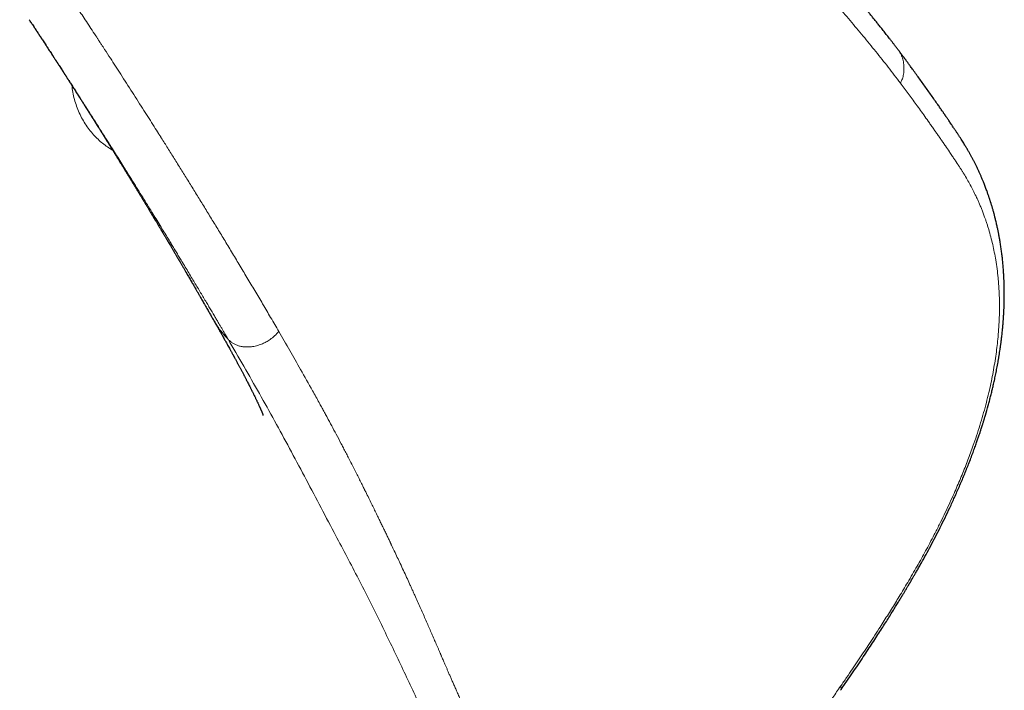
# Model space of a CAD drawing. Header units: millimetres. Extents: x 8 to 835, y 12 to 866.
# Tile 16 of 46: x 772 to 816, y 176 to 206. Entities that reach past the tile are written whole.
import ezdxf

# ---------------------------------------------------------------- set-up
doc = ezdxf.new("R2010")
doc.units = ezdxf.units.MM

msp = doc.modelspace()

# ---------------------------------------------------------------- linework, layer by layer
at = {"color": 7, "linetype": 'Continuous', "lineweight": 30}
msp.add_line((780.793, 192.474), (780.799, 192.463), dxfattribs=at)
at = {"color": 8, "linetype": 'Continuous', "lineweight": 0}
for points, knots in [([(769.73, 231.871), (769.602, 231.684), (769.346, 231.312), (768.974, 230.741), (768.652, 230.227), (768.378, 229.772), (768.207, 229.482), (768.097, 229.291), (768.046, 229.203), (767.996, 229.114), (767.945, 229.025), (767.895, 228.935), (767.845, 228.846), (767.736, 228.649), (767.571, 228.347), (767.359, 227.941), (767.159, 227.544), (766.973, 227.155), (766.794, 226.763), (766.624, 226.369), (766.471, 225.986), (766.374, 225.724), (766.323, 225.581), (766.308, 225.537), (766.293, 225.493), (766.278, 225.45), (766.263, 225.406), (766.21, 225.249), (766.125, 224.979), (766.016, 224.598), (765.923, 224.222), (765.843, 223.852), (765.779, 223.488), (765.729, 223.129), (765.694, 222.776), (765.673, 222.428), (765.667, 222.086), (765.675, 221.756), (765.699, 221.437), (765.737, 221.126), (765.777, 220.89), (765.81, 220.726), (765.83, 220.634), (765.851, 220.542), (765.874, 220.45), (765.898, 220.358), (765.923, 220.265), (765.949, 220.173), (765.993, 220.027), (766.058, 219.828), (766.15, 219.574), (766.252, 219.316), (766.364, 219.054), (766.462, 218.839), (766.539, 218.678), (766.59, 218.575), (766.636, 218.482), (766.682, 218.393), (766.744, 218.273), (766.825, 218.122), (766.947, 217.898), (767.101, 217.629), (767.289, 217.314), (767.489, 216.989), (767.703, 216.654), (767.877, 216.387), (768.008, 216.191), (768.081, 216.083), (768.143, 215.991), (768.196, 215.914), (768.249, 215.835), (768.305, 215.754), (768.362, 215.67), (768.445, 215.55), (768.554, 215.391), (768.693, 215.19), (768.839, 214.978), (768.994, 214.756), (769.156, 214.522), (769.305, 214.307), (769.441, 214.112), (769.532, 213.98), (769.598, 213.886), (769.636, 213.83), (769.675, 213.775), (769.709, 213.726), (769.798, 213.597), (769.946, 213.384), (770.159, 213.077), (770.379, 212.758), (770.607, 212.429), (770.842, 212.088), (771.084, 211.736), (771.335, 211.37), (771.596, 210.99), (771.866, 210.595), (772.11, 210.236), (772.327, 209.916), (772.509, 209.648), (772.654, 209.435), (772.738, 209.31), (772.769, 209.265), (772.777, 209.252), (772.786, 209.24), (772.794, 209.227), (772.802, 209.215), (772.811, 209.202), (772.825, 209.182), (772.847, 209.149), (772.88, 209.1), (772.922, 209.037), (772.973, 208.962), (773.033, 208.873), (773.102, 208.771), (773.18, 208.656), (773.266, 208.528), (773.359, 208.389), (773.461, 208.238), (773.571, 208.074), (773.692, 207.894), (773.824, 207.696), (773.968, 207.48), (774.121, 207.251), (774.283, 207.007), (774.454, 206.749), (774.63, 206.483), (774.811, 206.209), (774.997, 205.928), (775.19, 205.635), (775.39, 205.329), (775.537, 205.105), (775.627, 204.968), (775.658, 204.92), (775.69, 204.872), (775.721, 204.824), (775.747, 204.784), (775.789, 204.719), (775.87, 204.596), (776.029, 204.351), (776.314, 203.912), (776.723, 203.28), (777.217, 202.511), (777.709, 201.741), (778.095, 201.134), (778.318, 200.78), (778.401, 200.649), (778.427, 200.608), (778.453, 200.567), (778.478, 200.526), (778.504, 200.486), (778.616, 200.307), (778.817, 199.988), (779.107, 199.524), (779.403, 199.049), (779.705, 198.564), (780.01, 198.07), (780.318, 197.57), (780.63, 197.061), (780.946, 196.543), (781.269, 196.011), (781.599, 195.465), (781.935, 194.905), (782.276, 194.335), (782.622, 193.754), (782.971, 193.164), (783.324, 192.563), (783.559, 192.161), (783.678, 191.957)], [0, 0, 0, 0, 0.011743, 0.023465, 0.035176, 0.042905, 0.050635, 0.052371, 0.054108, 0.055844, 0.057581, 0.059319, 0.061057, 0.062795, 0.070773, 0.078499, 0.085977, 0.093211, 0.100206, 0.107633, 0.114787, 0.120865, 0.121646, 0.122424, 0.123198, 0.12397, 0.124737, 0.125502, 0.132289, 0.138927, 0.145428, 0.151806, 0.158075, 0.16425, 0.170345, 0.176378, 0.182364, 0.188321, 0.193897, 0.199599, 0.205444, 0.207195, 0.208962, 0.210742, 0.212538, 0.214349, 0.216176, 0.218019, 0.219879, 0.224962, 0.23025, 0.235748, 0.241461, 0.247394, 0.250075, 0.252406, 0.25442, 0.25647, 0.258557, 0.262763, 0.26711, 0.274471, 0.282211, 0.290331, 0.298834, 0.307721, 0.310923, 0.314172, 0.316166, 0.318174, 0.320252, 0.322403, 0.324624, 0.326917, 0.331954, 0.337305, 0.34297, 0.348949, 0.355242, 0.36185, 0.366383, 0.371054, 0.37255, 0.37406, 0.375583, 0.377084, 0.378024, 0.386085, 0.394473, 0.403187, 0.412228, 0.421595, 0.431289, 0.441309, 0.451937, 0.462908, 0.474223, 0.481879, 0.489685, 0.496678, 0.499791, 0.500142, 0.500493, 0.500845, 0.501197, 0.501549, 0.501901, 0.502253, 0.503269, 0.504648, 0.506392, 0.508517, 0.511013, 0.513878, 0.517113, 0.520717, 0.524617, 0.528873, 0.533486, 0.538456, 0.544136, 0.55022, 0.556707, 0.563598, 0.570892, 0.578589, 0.586215, 0.594199, 0.602541, 0.61124, 0.620297, 0.621652, 0.623015, 0.624385, 0.625764, 0.627076, 0.62782, 0.631327, 0.637596, 0.648813, 0.668912, 0.691856, 0.714913, 0.735296, 0.744292, 0.745471, 0.746651, 0.747831, 0.749011, 0.750192, 0.751372, 0.764451, 0.777867, 0.791619, 0.805708, 0.820133, 0.834629, 0.849449, 0.864594, 0.880063, 0.896182, 0.91264, 0.929435, 0.946569, 0.964041, 0.981851, 1, 1, 1, 1]), ([(811.121, 202.925), (810.943, 203.158), (810.589, 203.624), (810.039, 204.314), (809.477, 205), (808.903, 205.685), (808.261, 206.443), (807.549, 207.281), (806.767, 208.207), (805.981, 209.136), (805.185, 210.06), (804.386, 210.987), (803.581, 211.931), (802.767, 212.889), (801.945, 213.862), (801.115, 214.846), (800.553, 215.51), (800.272, 215.842)], [0, 0, 0, 0, 0.056011, 0.112011, 0.168004, 0.223993, 0.279979, 0.353291, 0.426605, 0.499929, 0.571361, 0.642804, 0.714252, 0.785696, 0.857131, 0.928562, 1, 1, 1, 1]), ([(781.436, 191.62), (781.423, 191.642), (781.395, 191.691), (781.349, 191.769), (781.297, 191.857), (781.239, 191.957), (781.175, 192.066), (781.105, 192.186), (781.029, 192.315), (780.946, 192.455), (780.857, 192.607), (780.759, 192.773), (780.653, 192.952), (780.54, 193.143), (780.42, 193.345), (780.293, 193.558), (780.162, 193.779), (780.027, 194.006), (779.887, 194.238), (779.742, 194.482), (779.589, 194.735), (779.464, 194.944), (779.37, 195.099), (779.312, 195.195), (779.257, 195.286), (779.203, 195.376), (779.147, 195.468), (779.09, 195.562), (779.015, 195.685), (778.921, 195.841), (778.807, 196.029), (778.674, 196.247), (778.521, 196.497), (778.348, 196.781), (778.166, 197.077), (777.975, 197.388), (777.775, 197.713), (777.564, 198.052), (777.346, 198.405), (777.118, 198.77), (776.904, 199.114), (776.704, 199.433), (776.52, 199.726), (776.382, 199.947), (776.294, 200.086), (776.26, 200.139), (776.233, 200.182), (776.209, 200.221), (776.185, 200.259), (776.131, 200.345), (775.909, 200.695), (775.52, 201.309), (774.944, 202.211), (774.32, 203.182), (773.844, 203.916), (773.569, 204.338), (773.487, 204.464), (773.396, 204.603), (773.297, 204.755), (773.197, 204.907), (773.099, 205.057), (773.002, 205.205), (772.904, 205.355), (772.838, 205.455), (772.804, 205.507)], [0, 0, 0, 0, 0.004966, 0.010723, 0.017272, 0.024613, 0.032745, 0.041501, 0.051021, 0.061302, 0.072346, 0.084677, 0.097837, 0.111825, 0.12664, 0.142283, 0.158753, 0.175039, 0.192058, 0.209812, 0.228297, 0.247514, 0.255406, 0.262197, 0.268597, 0.275143, 0.281833, 0.288668, 0.295647, 0.308817, 0.322472, 0.336611, 0.356306, 0.376866, 0.398293, 0.420587, 0.444177, 0.468668, 0.494061, 0.520357, 0.547561, 0.568087, 0.5891, 0.610598, 0.615393, 0.619143, 0.621897, 0.624649, 0.6274, 0.63015, 0.643103, 0.702557, 0.761524, 0.835868, 0.909475, 0.917529, 0.925575, 0.936157, 0.94704, 0.957771, 0.96835, 0.978777, 0.989051, 1, 1, 1, 1]), ([(811.121, 202.925), (811.133, 202.948), (811.16, 202.996), (811.195, 203.075), (811.226, 203.165), (811.251, 203.267), (811.269, 203.378), (811.28, 203.496), (811.281, 203.617), (811.274, 203.738), (811.257, 203.857), (811.232, 203.971), (811.199, 204.079), (811.16, 204.177), (811.115, 204.263), (811.083, 204.316), (811.063, 204.339), (811.062, 204.341)], [0, 0, 0, 0, 0.04879, 0.102178, 0.162747, 0.231039, 0.305965, 0.385453, 0.467207, 0.549495, 0.631745, 0.713395, 0.792741, 0.86753, 0.935741, 0.996337, 1, 1, 1, 1]), ([(776.347, 199.955), (776.288, 199.991), (776.153, 200.073), (775.953, 200.218), (775.748, 200.391), (775.548, 200.587), (775.355, 200.809), (775.174, 201.058), (775.011, 201.324), (774.869, 201.605), (774.75, 201.898), (774.655, 202.202), (774.583, 202.511), (774.556, 202.722), (774.542, 202.824)], [0, 0, 0, 0, 0.05966, 0.137992, 0.21608, 0.294195, 0.382716, 0.471485, 0.560889, 0.650596, 0.739368, 0.827597, 0.916223, 1, 1, 1, 1]), ([(808.482, 176.287), (808.571, 176.416), (808.746, 176.669), (809.001, 177.044), (809.246, 177.405), (809.479, 177.753), (809.706, 178.097), (809.938, 178.452), (810.158, 178.792), (810.363, 179.112), (810.546, 179.402), (810.725, 179.688), (810.9, 179.97), (811.077, 180.259), (811.259, 180.559), (811.454, 180.886), (811.655, 181.228), (811.857, 181.58), (812.05, 181.923), (812.238, 182.265), (812.426, 182.616), (812.628, 183.002), (812.838, 183.417), (813.052, 183.852), (813.256, 184.284), (813.438, 184.683), (813.599, 185.048), (813.741, 185.379), (813.877, 185.708), (814.007, 186.035), (814.132, 186.359), (814.252, 186.683), (814.384, 187.053), (814.523, 187.467), (814.666, 187.922), (814.798, 188.373), (814.919, 188.817), (815.025, 189.246), (815.118, 189.661), (815.199, 190.063), (815.271, 190.462), (815.332, 190.856), (815.384, 191.24), (815.427, 191.636), (815.462, 192.046), (815.486, 192.471), (815.498, 192.89), (815.496, 193.214), (815.491, 193.449), (815.486, 193.597), (815.479, 193.745), (815.47, 193.891), (815.46, 194.037), (815.448, 194.183), (815.427, 194.413), (815.391, 194.726), (815.335, 195.101), (815.27, 195.458), (815.197, 195.797), (815.115, 196.132), (815.046, 196.377), (814.998, 196.537), (814.974, 196.613), (814.95, 196.69), (814.925, 196.766), (814.9, 196.841), (814.841, 197.011), (814.77, 197.206), (814.683, 197.424), (814.619, 197.577), (814.555, 197.725), (814.472, 197.906), (814.37, 198.117), (814.243, 198.364), (814.106, 198.61), (814.002, 198.786), (813.935, 198.897), (813.907, 198.942), (813.878, 198.989), (813.847, 199.037), (813.816, 199.087), (813.783, 199.138), (813.748, 199.191), (813.715, 199.242), (813.684, 199.289), (813.656, 199.332), (813.635, 199.364), (813.619, 199.387), (813.607, 199.406), (813.592, 199.429), (813.573, 199.457), (813.548, 199.495), (813.514, 199.546), (813.47, 199.611), (813.433, 199.666), (813.406, 199.707), (813.389, 199.732), (813.372, 199.757), (813.354, 199.784), (813.336, 199.811), (813.317, 199.839), (813.299, 199.865), (813.23, 199.968), (813.134, 200.11), (813.009, 200.292), (812.911, 200.436), (812.813, 200.577), (812.716, 200.717), (812.616, 200.861), (812.511, 201.011), (812.372, 201.208), (812.205, 201.444), (812.012, 201.713), (811.825, 201.973), (811.642, 202.224), (811.464, 202.466), (811.291, 202.699), (811.177, 202.851), (811.121, 202.925)], [0, 0, 0, 0, 0.01236, 0.024249, 0.035668, 0.046617, 0.057098, 0.067953, 0.079661, 0.088685, 0.097556, 0.106276, 0.114843, 0.12326, 0.132499, 0.141917, 0.152605, 0.162971, 0.173021, 0.182759, 0.192732, 0.203428, 0.215869, 0.228142, 0.240258, 0.252231, 0.261505, 0.270688, 0.279787, 0.288809, 0.29776, 0.306648, 0.315729, 0.328415, 0.34109, 0.353777, 0.366383, 0.378878, 0.390596, 0.402386, 0.414266, 0.426253, 0.438116, 0.449717, 0.463508, 0.477449, 0.491559, 0.505861, 0.511115, 0.516398, 0.521712, 0.527057, 0.532434, 0.537845, 0.54329, 0.558442, 0.573872, 0.587896, 0.602162, 0.616681, 0.631461, 0.634962, 0.638474, 0.641998, 0.645533, 0.649079, 0.652637, 0.669568, 0.677213, 0.684913, 0.692668, 0.699842, 0.712891, 0.726289, 0.740038, 0.754143, 0.75669, 0.759339, 0.762092, 0.764947, 0.767906, 0.770967, 0.774131, 0.777399, 0.780038, 0.782741, 0.785007, 0.785874, 0.787005, 0.788399, 0.790055, 0.791974, 0.795329, 0.79927, 0.803797, 0.805242, 0.806738, 0.808285, 0.809883, 0.811531, 0.813231, 0.814981, 0.816299, 0.831794, 0.840604, 0.849287, 0.857842, 0.866271, 0.874572, 0.8839, 0.893551, 0.910365, 0.926642, 0.942383, 0.957589, 0.97226, 0.986397, 1, 1, 1, 1]), ([(780.799, 192.463), (780.811, 192.441), (780.861, 192.349), (780.962, 192.194), (781.105, 191.997), (781.262, 191.804), (781.377, 191.682), (781.436, 191.62)], [0, 0, 0, 0, 0.069474, 0.294728, 0.524962, 0.760051, 1, 1, 1, 1]), ([(783.678, 191.957), (783.647, 191.921), (783.584, 191.848), (783.489, 191.753), (783.395, 191.672), (783.304, 191.604), (783.188, 191.529), (783.044, 191.45), (782.892, 191.385), (782.755, 191.339), (782.637, 191.308), (782.501, 191.283), (782.347, 191.268), (782.179, 191.271), (782.019, 191.292), (781.871, 191.329), (781.739, 191.383), (781.623, 191.451), (781.524, 191.531), (781.467, 191.592), (781.438, 191.622)], [0, 0, 0, 0, 0.0532029, 0.108827, 0.1479689, 0.1888925, 0.2314674, 0.2976746, 0.3653533, 0.4105481, 0.4554184, 0.4998782, 0.5661509, 0.6322728, 0.6977789, 0.7618046, 0.8236618, 0.8832992, 0.9415305, 1, 1, 1, 1]), ([(791.895, 175.251), (791.862, 175.325), (791.798, 175.469), (791.705, 175.68), (791.616, 175.882), (791.531, 176.075), (791.452, 176.257), (791.377, 176.428), (791.307, 176.588), (791.241, 176.739), (791.179, 176.881), (791.122, 177.015), (791.068, 177.139), (791.019, 177.252), (790.974, 177.356), (790.934, 177.449), (790.898, 177.531), (790.872, 177.591), (790.854, 177.632), (790.84, 177.665), (790.823, 177.705), (790.803, 177.752), (790.782, 177.8), (790.752, 177.871), (790.71, 177.966), (790.644, 178.121), (790.559, 178.317), (790.459, 178.547), (790.357, 178.781), (790.254, 179.017), (790.147, 179.263), (790.035, 179.515), (789.921, 179.773), (789.804, 180.035), (789.707, 180.25), (789.636, 180.409), (789.594, 180.501), (789.557, 180.583), (789.523, 180.658), (789.488, 180.734), (789.421, 180.88), (789.321, 181.101), (789.183, 181.399), (789.046, 181.694), (788.911, 181.983), (788.783, 182.253), (788.691, 182.447), (788.64, 182.555), (788.625, 182.588), (788.611, 182.616), (788.597, 182.645), (788.563, 182.717), (788.507, 182.835), (788.427, 183.002), (788.341, 183.181), (788.251, 183.367), (788.158, 183.558), (788.063, 183.755), (787.963, 183.962), (787.857, 184.179), (787.742, 184.414), (787.617, 184.667), (787.525, 184.854), (787.472, 184.961), (787.461, 184.983), (787.451, 185.002), (787.441, 185.022), (787.431, 185.042), (787.421, 185.062), (787.396, 185.112), (787.339, 185.227), (787.248, 185.41), (787.136, 185.632), (787.019, 185.863), (786.897, 186.104), (786.779, 186.334), (786.665, 186.554), (786.589, 186.702), (786.541, 186.794), (786.524, 186.828), (786.506, 186.862), (786.489, 186.895), (786.471, 186.929), (786.454, 186.963), (786.369, 187.125), (786.158, 187.525), (785.937, 187.939), (785.771, 188.245), (785.723, 188.334), (785.671, 188.429), (785.619, 188.525), (785.566, 188.62), (785.514, 188.716), (785.383, 188.955), (785.095, 189.475), (784.664, 190.243), (784.166, 191.116), (783.841, 191.677), (783.678, 191.957)], [0, 0, 0, 0, 0.013861, 0.027087, 0.039678, 0.051634, 0.062955, 0.073456, 0.083345, 0.092621, 0.101286, 0.109497, 0.117071, 0.124007, 0.130307, 0.135969, 0.140995, 0.145384, 0.14683, 0.148491, 0.15129, 0.154134, 0.15702, 0.159951, 0.167029, 0.174349, 0.18802, 0.202461, 0.216005, 0.230162, 0.244932, 0.260316, 0.275504, 0.291245, 0.307541, 0.314094, 0.319735, 0.324173, 0.328674, 0.333238, 0.337866, 0.354908, 0.372755, 0.391408, 0.407699, 0.424559, 0.439866, 0.442299, 0.443972, 0.445672, 0.447399, 0.449152, 0.458457, 0.468448, 0.479124, 0.490487, 0.501591, 0.51328, 0.525555, 0.538416, 0.551861, 0.567328, 0.583503, 0.58508, 0.586239, 0.587403, 0.588573, 0.589747, 0.590927, 0.592113, 0.598725, 0.61134, 0.624494, 0.638189, 0.652423, 0.667197, 0.679157, 0.691449, 0.693486, 0.695477, 0.697468, 0.699458, 0.701449, 0.703439, 0.70543, 0.730296, 0.774641, 0.779152, 0.784796, 0.79048, 0.796165, 0.801849, 0.807534, 0.813218, 0.844481, 0.900306, 0.950151, 1, 1, 1, 1]), ([(781.438, 191.622), (781.672, 191.219), (782.139, 190.416), (782.824, 189.212), (783.497, 188.005), (784.157, 186.79), (784.811, 185.566), (785.466, 184.324), (786.074, 183.167), (786.634, 182.11), (787.138, 181.149), (787.626, 180.193), (788.099, 179.242), (788.556, 178.301), (789, 177.37), (789.433, 176.456), (789.86, 175.551), (790.139, 174.96), (790.279, 174.664)], [0, 0, 0, 0, 0.071318, 0.142545, 0.213692, 0.284788, 0.355929, 0.42721, 0.498627, 0.554668, 0.610685, 0.666621, 0.722549, 0.7786, 0.8338, 0.889093, 0.94447, 1, 1, 1, 1]), ([(808.482, 176.287), (808.366, 176.121), (808.137, 175.794), (807.794, 175.311), (807.53, 174.944), (807.342, 174.686), (807.23, 174.533), (807.119, 174.382), (807.008, 174.232), (806.903, 174.091), (806.81, 173.967), (806.716, 173.841), (806.611, 173.702), (806.486, 173.536), (806.35, 173.358), (806.203, 173.167), (806.047, 172.965), (805.88, 172.752), (805.704, 172.528), (805.516, 172.294), (805.369, 172.112), (805.271, 171.991), (805.231, 171.943), (805.201, 171.906), (805.175, 171.874), (805.146, 171.84), (805.098, 171.782), (805.028, 171.697), (804.946, 171.599), (804.868, 171.507), (804.798, 171.425), (804.723, 171.337), (804.644, 171.246), (804.571, 171.162), (804.455, 171.029), (804.295, 170.849), (804.081, 170.614), (803.869, 170.386), (803.697, 170.206), (803.595, 170.101), (803.562, 170.066), (803.557, 170.062), (803.555, 170.06), (803.548, 170.052), (803.532, 170.036), (803.505, 170.008), (803.466, 169.969), (803.415, 169.917), (803.351, 169.854), (803.276, 169.779), (803.189, 169.694), (803.094, 169.602), (802.99, 169.503), (802.879, 169.399), (802.758, 169.287), (802.628, 169.168), (802.488, 169.044), (802.339, 168.915), (802.182, 168.782), (802.015, 168.645), (801.891, 168.546), (801.82, 168.49), (801.804, 168.478), (801.796, 168.472), (801.789, 168.466), (801.782, 168.461), (801.774, 168.455), (801.767, 168.45), (801.745, 168.433), (801.71, 168.406), (801.659, 168.367), (801.59, 168.315), (801.497, 168.247), (801.381, 168.163), (801.255, 168.075), (801.118, 167.982), (800.969, 167.885), (800.81, 167.786), (800.641, 167.685), (800.478, 167.593), (800.324, 167.511), (800.215, 167.456), (800.143, 167.421), (800.109, 167.405), (800.079, 167.39), (800.049, 167.376), (799.939, 167.326), (799.755, 167.246), (799.499, 167.15), (799.25, 167.07), (799.005, 167.006), (798.763, 166.957), (798.524, 166.922), (798.309, 166.905), (798.119, 166.901), (797.999, 166.904), (797.93, 166.908), (797.912, 166.91), (797.899, 166.911), (797.886, 166.911), (797.867, 166.913), (797.838, 166.915), (797.796, 166.919), (797.744, 166.925), (797.682, 166.933), (797.612, 166.943), (797.537, 166.956), (797.459, 166.971), (797.381, 166.988), (797.325, 167.002), (797.293, 167.011), (797.283, 167.014), (797.272, 167.016), (797.262, 167.019), (797.251, 167.022), (797.173, 167.044), (797.029, 167.091), (796.826, 167.172), (796.628, 167.267), (796.437, 167.372), (796.302, 167.458), (796.216, 167.517), (796.176, 167.545), (796.134, 167.575), (796.094, 167.605), (796.054, 167.636), (796.014, 167.666), (795.954, 167.715), (795.873, 167.783), (795.768, 167.876), (795.662, 167.976), (795.555, 168.083), (795.447, 168.198), (795.337, 168.32), (795.228, 168.451), (795.125, 168.581), (795.051, 168.678), (795.004, 168.743), (794.981, 168.774), (794.958, 168.806), (794.936, 168.837), (794.914, 168.87), (794.887, 168.908), (794.839, 168.979), (794.77, 169.082), (794.673, 169.235), (794.569, 169.407), (794.459, 169.597), (794.375, 169.752), (794.314, 169.867), (794.275, 169.943), (794.239, 170.014), (794.204, 170.084), (794.16, 170.173), (794.107, 170.282), (794.046, 170.413), (793.986, 170.544), (793.924, 170.683), (793.855, 170.839), (793.802, 170.958), (793.768, 171.033), (793.759, 171.054), (793.75, 171.074), (793.741, 171.095), (793.731, 171.116), (793.723, 171.134), (793.714, 171.153), (793.703, 171.178), (793.687, 171.215), (793.666, 171.263), (793.64, 171.322), (793.61, 171.389), (793.577, 171.463), (793.542, 171.544), (793.502, 171.634), (793.471, 171.705), (793.45, 171.752), (793.44, 171.773), (793.431, 171.794), (793.422, 171.815), (793.413, 171.836), (793.392, 171.883), (793.316, 172.055), (793.191, 172.337), (793.03, 172.701), (792.916, 172.957), (792.846, 173.115), (792.82, 173.174), (792.795, 173.229), (792.771, 173.283), (792.747, 173.337), (792.723, 173.391), (792.663, 173.527), (792.531, 173.823), (792.263, 174.422), (792.039, 174.927), (791.895, 175.251)], [0, 0, 0, 0, 0.015959, 0.031582, 0.046869, 0.051941, 0.056975, 0.061971, 0.066929, 0.071849, 0.07603, 0.079377, 0.084461, 0.090009, 0.096018, 0.102491, 0.109425, 0.116685, 0.124392, 0.132548, 0.141155, 0.143523, 0.145311, 0.146325, 0.147448, 0.14868, 0.150019, 0.153608, 0.157802, 0.160587, 0.163587, 0.166804, 0.170239, 0.173627, 0.176123, 0.185056, 0.194008, 0.20322, 0.211827, 0.215591, 0.216045, 0.216084, 0.216131, 0.216274, 0.216995, 0.218144, 0.21972, 0.221881, 0.224532, 0.227671, 0.231297, 0.23541, 0.239623, 0.244247, 0.24928, 0.254724, 0.26058, 0.266735, 0.273293, 0.280259, 0.287637, 0.288831, 0.289283, 0.289571, 0.289865, 0.290164, 0.290468, 0.290778, 0.291094, 0.293202, 0.295265, 0.297501, 0.301919, 0.306884, 0.312188, 0.317998, 0.324312, 0.331126, 0.338435, 0.346235, 0.352311, 0.358649, 0.360518, 0.36186, 0.363201, 0.364541, 0.365882, 0.377845, 0.389392, 0.400979, 0.412614, 0.424282, 0.436118, 0.448143, 0.456986, 0.465783, 0.467327, 0.468172, 0.468736, 0.4694, 0.470162, 0.471948, 0.474116, 0.477043, 0.480462, 0.484376, 0.488783, 0.493071, 0.497745, 0.502177, 0.50278, 0.503388, 0.504001, 0.504619, 0.505243, 0.505872, 0.518437, 0.531039, 0.543637, 0.556193, 0.568665, 0.571171, 0.574098, 0.576999, 0.579874, 0.582724, 0.585548, 0.588347, 0.595917, 0.603304, 0.611865, 0.620179, 0.628246, 0.63772, 0.646838, 0.655603, 0.664018, 0.666079, 0.668118, 0.670135, 0.67213, 0.674103, 0.676238, 0.679256, 0.687381, 0.695251, 0.706691, 0.717551, 0.727833, 0.732481, 0.736468, 0.740195, 0.743924, 0.747653, 0.75442, 0.76119, 0.767962, 0.774737, 0.78232, 0.791678, 0.792724, 0.793769, 0.794813, 0.795857, 0.7969, 0.797942, 0.798588, 0.799877, 0.801724, 0.804131, 0.807097, 0.810622, 0.814233, 0.818288, 0.822787, 0.82773, 0.828819, 0.829867, 0.830914, 0.831961, 0.833006, 0.834051, 0.838963, 0.85869, 0.876021, 0.893088, 0.89653, 0.899218, 0.901879, 0.90454, 0.9072, 0.909861, 0.912522, 0.927158, 0.953299, 1, 1, 1, 1]), ([(808.48, 176.108), (808.485, 176.117), (808.498, 176.136), (808.507, 176.172), (808.507, 176.21), (808.498, 176.248), (808.487, 176.275), (808.482, 176.287)], [0, 0, 0, 0, 0.214653, 0.458328, 0.671499, 0.849025, 1, 1, 1, 1])]:
    msp.add_open_spline(points, degree=3, knots=knots, dxfattribs=at)
at = {"color": 7, "linetype": 'Continuous', "lineweight": 30}
for points, knots in [([(811.063, 204.341), (811.052, 204.354), (811.014, 204.405), (810.949, 204.49), (810.868, 204.597), (810.788, 204.701), (810.708, 204.805), (810.612, 204.928), (810.499, 205.072), (810.366, 205.241), (810.239, 205.402), (810.118, 205.553), (810.006, 205.691), (809.897, 205.827), (809.791, 205.957), (809.688, 206.082), (809.59, 206.202), (809.505, 206.304), (809.432, 206.392), (809.372, 206.465), (809.311, 206.537), (809.252, 206.608), (809.194, 206.678), (809.143, 206.738), (809.1, 206.789), (809.065, 206.831), (809.032, 206.871), (808.995, 206.914), (808.954, 206.963), (808.906, 207.02), (808.853, 207.083), (808.794, 207.152), (808.733, 207.224), (808.672, 207.296), (808.612, 207.367), (808.549, 207.441), (808.484, 207.517), (808.418, 207.596), (808.354, 207.67), (808.294, 207.741), (808.238, 207.808), (808.181, 207.874), (808.123, 207.942), (808.062, 208.014), (807.999, 208.088), (807.937, 208.161), (807.875, 208.233), (807.813, 208.305), (807.748, 208.382), (807.677, 208.465), (807.612, 208.541), (807.554, 208.61), (807.504, 208.668), (807.457, 208.724), (807.414, 208.774), (807.377, 208.818), (807.345, 208.856), (807.317, 208.888), (807.292, 208.918), (807.264, 208.95), (807.231, 208.989), (807.193, 209.035), (807.15, 209.085), (807.104, 209.138), (807.051, 209.202), (806.988, 209.275), (806.919, 209.358), (806.852, 209.436), (806.793, 209.506), (806.744, 209.564), (806.701, 209.615), (806.66, 209.663), (806.614, 209.718), (806.563, 209.778), (806.503, 209.848), (806.437, 209.926), (806.366, 210.01), (806.296, 210.093), (806.228, 210.173), (806.165, 210.248), (806.108, 210.315), (806.057, 210.374), (806.009, 210.431), (805.959, 210.49), (805.902, 210.557), (805.84, 210.63), (805.776, 210.705), (805.712, 210.78), (805.649, 210.853), (805.577, 210.938), (805.497, 211.032), (805.41, 211.134), (805.327, 211.231), (805.245, 211.327), (805.16, 211.426), (805.07, 211.531), (804.976, 211.642), (804.876, 211.759), (804.773, 211.879), (804.67, 212), (804.583, 212.102), (804.513, 212.184), (804.461, 212.246), (804.413, 212.302), (804.371, 212.351), (804.335, 212.394), (804.3, 212.435), (804.261, 212.481), (804.216, 212.534), (804.164, 212.595), (804.107, 212.662), (804.045, 212.735), (803.97, 212.824), (803.883, 212.927), (803.784, 213.044), (803.683, 213.163), (803.58, 213.285), (803.478, 213.406), (803.389, 213.512), (803.313, 213.602), (803.251, 213.676), (803.191, 213.747), (803.133, 213.815), (803.079, 213.879), (803.03, 213.938), (802.987, 213.989), (802.951, 214.032), (802.918, 214.071), (802.886, 214.109), (802.849, 214.153), (802.807, 214.203), (802.76, 214.259), (802.708, 214.321), (802.634, 214.408), (802.54, 214.52), (802.427, 214.655), (802.313, 214.791), (802.198, 214.927), (802.084, 215.063), (801.968, 215.2), (801.862, 215.328), (801.765, 215.443), (801.68, 215.543), (801.601, 215.637), (801.529, 215.724), (801.471, 215.793), (801.426, 215.846), (801.393, 215.885), (801.362, 215.921), (801.333, 215.956), (801.304, 215.991), (801.271, 216.03), (801.23, 216.079), (801.178, 216.14), (801.116, 216.214), (801.045, 216.298), (800.964, 216.394), (800.875, 216.5), (800.778, 216.614), (800.675, 216.737), (800.566, 216.866), (800.448, 217.006), (800.345, 217.127), (800.282, 217.202), (800.261, 217.227)], [0, 0, 0, 0, 0.0032, 0.011949, 0.02024, 0.028443, 0.036624, 0.044783, 0.057639, 0.070998, 0.084938, 0.096, 0.107229, 0.118077, 0.128506, 0.138516, 0.148108, 0.157344, 0.163291, 0.169176, 0.174999, 0.18076, 0.186452, 0.191728, 0.19544, 0.198771, 0.2018, 0.20523, 0.209226, 0.213787, 0.218913, 0.224603, 0.230555, 0.236405, 0.242153, 0.247799, 0.254322, 0.260703, 0.266801, 0.272384, 0.277834, 0.282946, 0.288442, 0.294354, 0.300391, 0.306402, 0.312048, 0.317817, 0.324024, 0.330681, 0.337788, 0.342459, 0.347282, 0.351797, 0.355821, 0.359354, 0.362396, 0.364945, 0.367064, 0.369615, 0.372737, 0.37643, 0.38063, 0.384925, 0.389241, 0.395871, 0.40255, 0.408922, 0.414517, 0.419332, 0.422772, 0.426625, 0.430949, 0.435742, 0.44097, 0.44769, 0.454319, 0.460857, 0.467301, 0.473309, 0.478632, 0.48327, 0.48732, 0.491984, 0.49727, 0.50317, 0.509212, 0.515125, 0.52091, 0.526567, 0.535143, 0.543182, 0.550683, 0.558137, 0.565956, 0.57411, 0.582819, 0.592087, 0.601726, 0.611193, 0.620455, 0.625551, 0.630428, 0.634779, 0.638595, 0.641877, 0.644842, 0.648189, 0.652371, 0.657078, 0.66231, 0.668022, 0.673869, 0.682689, 0.69165, 0.700752, 0.709996, 0.719328, 0.728283, 0.734096, 0.739683, 0.745044, 0.750179, 0.755081, 0.759519, 0.763381, 0.766667, 0.769209, 0.772042, 0.775317, 0.779031, 0.783187, 0.787783, 0.79282, 0.802704, 0.812741, 0.822786, 0.832838, 0.842898, 0.852965, 0.86304, 0.870884, 0.878267, 0.885115, 0.891428, 0.897207, 0.900216, 0.903056, 0.905727, 0.90823, 0.910598, 0.913353, 0.916673, 0.921263, 0.926624, 0.932756, 0.939659, 0.947333, 0.95578, 0.964451, 0.973809, 0.983854, 0.994587, 1, 1, 1, 1]), ([(772.804, 205.507), (772.772, 205.555), (772.725, 205.626), (772.678, 205.698), (772.662, 205.722)], [0, 0, 0, 0, 0.665015, 1, 1, 1, 1]), ([(772.804, 205.507), (772.804, 205.507), (772.823, 205.478), (772.858, 205.424), (772.908, 205.348), (772.952, 205.282), (772.995, 205.215), (773.039, 205.148), (773.086, 205.077), (773.131, 205.007), (773.177, 204.937), (773.225, 204.864), (773.276, 204.786), (773.332, 204.701), (773.392, 204.607), (773.456, 204.51), (773.519, 204.413), (773.58, 204.318), (773.638, 204.229), (773.691, 204.147), (773.738, 204.075), (773.778, 204.013), (773.814, 203.957), (773.851, 203.901), (773.891, 203.839), (773.936, 203.768), (773.986, 203.691), (774.04, 203.607), (774.098, 203.517), (774.16, 203.421), (774.215, 203.336), (774.259, 203.266), (774.291, 203.217), (774.316, 203.178), (774.338, 203.144), (774.359, 203.111), (774.383, 203.074), (774.417, 203.021), (774.46, 202.953), (774.512, 202.871), (774.566, 202.788), (774.619, 202.704), (774.673, 202.62), (774.726, 202.536), (774.778, 202.454), (774.827, 202.378), (774.871, 202.308), (774.911, 202.245), (774.949, 202.185), (774.983, 202.132), (775.011, 202.088), (775.035, 202.05), (775.062, 202.008), (775.096, 201.953), (775.141, 201.883), (775.193, 201.801), (775.252, 201.707), (775.321, 201.598), (775.399, 201.474), (775.467, 201.365), (775.522, 201.279), (775.558, 201.22), (775.593, 201.165), (775.621, 201.12), (775.644, 201.084), (775.66, 201.058), (775.673, 201.037), (775.684, 201.019), (775.697, 200.998), (775.713, 200.973), (775.735, 200.938), (775.763, 200.893), (775.799, 200.836), (775.837, 200.775), (775.894, 200.684), (775.966, 200.568), (776.053, 200.429), (776.122, 200.317), (776.176, 200.232), (776.214, 200.17), (776.251, 200.111), (776.286, 200.053), (776.32, 199.999), (776.35, 199.951), (776.374, 199.912), (776.394, 199.88), (776.413, 199.849), (776.433, 199.816), (776.459, 199.774), (776.491, 199.722), (776.53, 199.659), (776.574, 199.588), (776.621, 199.513), (776.67, 199.433), (776.715, 199.36), (776.755, 199.294), (776.791, 199.235), (776.828, 199.175), (776.866, 199.113), (776.905, 199.05), (776.943, 198.989), (776.977, 198.932), (777.008, 198.882), (777.033, 198.841), (777.053, 198.808), (777.071, 198.779), (777.088, 198.75), (777.108, 198.718), (777.135, 198.675), (777.168, 198.62), (777.207, 198.556), (777.249, 198.488), (777.303, 198.398), (777.372, 198.286), (777.454, 198.151), (777.536, 198.015), (777.616, 197.884), (777.68, 197.776), (777.731, 197.692), (777.769, 197.629), (777.805, 197.57), (777.837, 197.517), (777.866, 197.469), (777.894, 197.423), (777.924, 197.373), (777.959, 197.314), (778, 197.247), (778.044, 197.173), (778.09, 197.096), (778.182, 196.942), (778.273, 196.791), (778.361, 196.643), (778.4, 196.578), (778.435, 196.519), (778.466, 196.467), (778.493, 196.422), (778.516, 196.384), (778.535, 196.352), (778.554, 196.319), (778.578, 196.278), (778.608, 196.229), (778.641, 196.174), (778.675, 196.116), (778.71, 196.056), (778.75, 195.99), (778.793, 195.916), (778.842, 195.833), (778.897, 195.741), (778.959, 195.636), (779.028, 195.519), (779.087, 195.418), (779.134, 195.338), (779.167, 195.283), (779.198, 195.231), (779.225, 195.184), (779.248, 195.145), (779.266, 195.114), (779.28, 195.091), (779.29, 195.072), (779.301, 195.054), (779.313, 195.033), (779.331, 195.004), (779.354, 194.965), (779.383, 194.915), (779.415, 194.86), (779.448, 194.803), (779.515, 194.688), (779.604, 194.536), (779.715, 194.346), (779.813, 194.177), (779.892, 194.041), (779.952, 193.937), (779.994, 193.864), (780.032, 193.798), (780.065, 193.74), (780.09, 193.698), (780.108, 193.666), (780.125, 193.638), (780.145, 193.603), (780.169, 193.56), (780.198, 193.51), (780.237, 193.442), (780.285, 193.36), (780.337, 193.268), (780.392, 193.173), (780.448, 193.075), (780.504, 192.976), (780.556, 192.886), (780.619, 192.775), (780.694, 192.644), (780.758, 192.531), (780.792, 192.471), (780.798, 192.462)], [0, 0, 0, 0, 0.000082, 0.006588, 0.012389, 0.017486, 0.021879, 0.027555, 0.03299, 0.038204, 0.043523, 0.049128, 0.054894, 0.061384, 0.068598, 0.076207, 0.083622, 0.090831, 0.097834, 0.104043, 0.109588, 0.114319, 0.118268, 0.122393, 0.127137, 0.132501, 0.13842, 0.144816, 0.15169, 0.159041, 0.166685, 0.171162, 0.174907, 0.177921, 0.180211, 0.182536, 0.185402, 0.188807, 0.19456, 0.200914, 0.207277, 0.21365, 0.220031, 0.226421, 0.23276, 0.23881, 0.243875, 0.248698, 0.253278, 0.257412, 0.26084, 0.263386, 0.266045, 0.270472, 0.275823, 0.282098, 0.289249, 0.297211, 0.306905, 0.317579, 0.322041, 0.326654, 0.330949, 0.334505, 0.337138, 0.339137, 0.340503, 0.341732, 0.343312, 0.345243, 0.347526, 0.351239, 0.355615, 0.360467, 0.365264, 0.376342, 0.386934, 0.39704, 0.401885, 0.406574, 0.411105, 0.41548, 0.419699, 0.423528, 0.426461, 0.428734, 0.430843, 0.433371, 0.43632, 0.440504, 0.445318, 0.45076, 0.456593, 0.462665, 0.468975, 0.473359, 0.477852, 0.482453, 0.487162, 0.491979, 0.496862, 0.501276, 0.505058, 0.508207, 0.510725, 0.512679, 0.514803, 0.517293, 0.520149, 0.524675, 0.529728, 0.534925, 0.540249, 0.550258, 0.56069, 0.571344, 0.581456, 0.590952, 0.596012, 0.600877, 0.605425, 0.609523, 0.613171, 0.616449, 0.620219, 0.624702, 0.629906, 0.635718, 0.641627, 0.647568, 0.671227, 0.676577, 0.681648, 0.686182, 0.690181, 0.693643, 0.696569, 0.698959, 0.70101, 0.704284, 0.708242, 0.712513, 0.71696, 0.721582, 0.726379, 0.732257, 0.738506, 0.745616, 0.753636, 0.762714, 0.772731, 0.776923, 0.78126, 0.785471, 0.789073, 0.79211, 0.794503, 0.796251, 0.797437, 0.798768, 0.800408, 0.802358, 0.805607, 0.809462, 0.813849, 0.818316, 0.822786, 0.84038, 0.853743, 0.866902, 0.879588, 0.885405, 0.891116, 0.89644, 0.9009, 0.904488, 0.906242, 0.90836, 0.911077, 0.914394, 0.918311, 0.922827, 0.930339, 0.937464, 0.944198, 0.952604, 0.960307, 0.967309, 0.973681, 0.985961, 0.997826, 1, 1, 1, 1]), ([(808.48, 176.108), (808.528, 176.177), (808.664, 176.372), (808.883, 176.691), (809.132, 177.057), (809.368, 177.408), (809.589, 177.74), (809.796, 178.054), (809.989, 178.35), (810.169, 178.63), (810.339, 178.895), (810.498, 179.145), (810.645, 179.379), (810.781, 179.596), (810.905, 179.796), (811.016, 179.977), (811.116, 180.14), (811.203, 180.284), (811.28, 180.411), (811.341, 180.513), (811.389, 180.593), (811.425, 180.653), (811.453, 180.701), (811.474, 180.736), (811.49, 180.763), (811.503, 180.784), (811.514, 180.803), (811.524, 180.82), (811.536, 180.841), (811.553, 180.869), (811.572, 180.902), (811.602, 180.954), (811.647, 181.03), (811.707, 181.134), (811.779, 181.257), (811.86, 181.399), (811.952, 181.56), (812.085, 181.796), (812.256, 182.107), (812.463, 182.491), (812.673, 182.891), (812.884, 183.305), (813.095, 183.733), (813.306, 184.176), (813.481, 184.555), (813.621, 184.868), (813.727, 185.111), (813.833, 185.358), (813.937, 185.607), (814.037, 185.854), (814.137, 186.106), (814.234, 186.357), (814.327, 186.604), (814.41, 186.833), (814.483, 187.038), (814.546, 187.219), (814.6, 187.378), (814.647, 187.521), (814.686, 187.642), (814.718, 187.741), (814.744, 187.821), (814.765, 187.89), (814.781, 187.942), (814.793, 187.979), (814.803, 188.011), (814.815, 188.052), (814.832, 188.107), (814.853, 188.176), (814.91, 188.371), (814.978, 188.607), (815.051, 188.88), (815.103, 189.077), (815.153, 189.276), (815.201, 189.479), (815.25, 189.689), (815.299, 189.913), (815.349, 190.151), (815.398, 190.405), (815.438, 190.626), (815.469, 190.811), (815.492, 190.953), (815.513, 191.088), (815.53, 191.201), (815.542, 191.292), (815.552, 191.362), (815.56, 191.422), (815.568, 191.48), (815.576, 191.545), (815.586, 191.625), (815.597, 191.718), (815.609, 191.821), (815.62, 191.927), (815.63, 192.025), (815.639, 192.115), (815.646, 192.197), (815.653, 192.275), (815.659, 192.345), (815.664, 192.408), (815.668, 192.469), (815.672, 192.53), (815.677, 192.596), (815.681, 192.668), (815.686, 192.746), (815.69, 192.825), (815.694, 192.901), (815.697, 192.973), (815.7, 193.059), (815.703, 193.154), (815.706, 193.257), (815.708, 193.347), (815.709, 193.424), (815.709, 193.486), (815.709, 193.543), (815.71, 193.604), (815.709, 193.676), (815.709, 193.757), (815.708, 193.843), (815.706, 193.933), (815.704, 194.024), (815.701, 194.11), (815.698, 194.184), (815.696, 194.248), (815.693, 194.309), (815.689, 194.376), (815.685, 194.452), (815.677, 194.584), (815.664, 194.767), (815.645, 194.99), (815.623, 195.205), (815.598, 195.414), (815.575, 195.587), (815.554, 195.726), (815.539, 195.828), (815.523, 195.925), (815.508, 196.011), (815.496, 196.081), (815.486, 196.135), (815.478, 196.178), (815.471, 196.22), (815.462, 196.266), (815.452, 196.319), (815.44, 196.377), (815.426, 196.445), (815.41, 196.52), (815.392, 196.604), (815.371, 196.695), (815.35, 196.787), (815.328, 196.876), (815.308, 196.958), (815.289, 197.032), (815.272, 197.098), (815.258, 197.152), (815.246, 197.196), (815.235, 197.235), (815.223, 197.277), (815.21, 197.326), (815.194, 197.381), (815.176, 197.442), (815.156, 197.508), (815.136, 197.575), (815.116, 197.64), (815.098, 197.695), (815.083, 197.744), (815.068, 197.788), (815.054, 197.832), (815.038, 197.879), (815.02, 197.933), (814.998, 197.996), (814.974, 198.065), (814.946, 198.142), (814.915, 198.227), (814.882, 198.317), (814.849, 198.403), (814.817, 198.483), (814.78, 198.576), (814.735, 198.685), (814.681, 198.811), (814.627, 198.935), (814.57, 199.06), (814.52, 199.166), (814.479, 199.251), (814.448, 199.314), (814.418, 199.374), (814.39, 199.43), (814.362, 199.484), (814.335, 199.536), (814.307, 199.589), (814.278, 199.643), (814.249, 199.697), (814.221, 199.748), (814.195, 199.796), (814.166, 199.847), (814.136, 199.899), (814.105, 199.953), (814.079, 199.999), (814.055, 200.039), (814.03, 200.08), (814.002, 200.128), (813.963, 200.192), (813.915, 200.27), (813.859, 200.36), (813.799, 200.454), (813.736, 200.552), (813.67, 200.653), (813.6, 200.758), (813.527, 200.867), (813.457, 200.972), (813.392, 201.069), (813.335, 201.153), (813.285, 201.228), (813.241, 201.293), (813.203, 201.349), (813.171, 201.395), (813.147, 201.431), (813.128, 201.458), (813.113, 201.48), (813.097, 201.504), (813.078, 201.532), (813.056, 201.564), (813.031, 201.601), (813.003, 201.642), (812.969, 201.692), (812.927, 201.752), (812.879, 201.822), (812.826, 201.899), (812.767, 201.984), (812.679, 202.111), (812.562, 202.278), (812.417, 202.484), (812.272, 202.689), (812.126, 202.894), (811.979, 203.097), (811.833, 203.3), (811.716, 203.461), (811.63, 203.579), (811.576, 203.651), (811.528, 203.717), (811.484, 203.777), (811.445, 203.829), (811.412, 203.874), (811.383, 203.912), (811.36, 203.943), (811.343, 203.967), (811.331, 203.983), (811.323, 203.994), (811.314, 204.006), (811.3, 204.025), (811.279, 204.053), (811.25, 204.092), (811.212, 204.142), (811.167, 204.202), (811.117, 204.269), (811.082, 204.316), (811.064, 204.339)], [0, 0, 0, 0, 0.006411, 0.018229, 0.029498, 0.040211, 0.050369, 0.059811, 0.068728, 0.077125, 0.085004, 0.092497, 0.099454, 0.105878, 0.111767, 0.117121, 0.121855, 0.126071, 0.129765, 0.132938, 0.134993, 0.136748, 0.138202, 0.139094, 0.139817, 0.140555, 0.140959, 0.141396, 0.14203, 0.142828, 0.143778, 0.144879, 0.147342, 0.150336, 0.153863, 0.157926, 0.162527, 0.167663, 0.178081, 0.188858, 0.19998, 0.211436, 0.223207, 0.235277, 0.24764, 0.254106, 0.260659, 0.267302, 0.27404, 0.280774, 0.287191, 0.294309, 0.300939, 0.307075, 0.312715, 0.317398, 0.321669, 0.325528, 0.328975, 0.331393, 0.333557, 0.335449, 0.336959, 0.337745, 0.338464, 0.339542, 0.341024, 0.342908, 0.34519, 0.356756, 0.362086, 0.367465, 0.372895, 0.378382, 0.384188, 0.390355, 0.396989, 0.404099, 0.411685, 0.41572, 0.419878, 0.423854, 0.427317, 0.429675, 0.431715, 0.433436, 0.434865, 0.436775, 0.439108, 0.441866, 0.445006, 0.448145, 0.451187, 0.453717, 0.456174, 0.458529, 0.460657, 0.462542, 0.464199, 0.46613, 0.468016, 0.470225, 0.4727, 0.475125, 0.477449, 0.479673, 0.481797, 0.485333, 0.488546, 0.491366, 0.493774, 0.495771, 0.497273, 0.499176, 0.501494, 0.504141, 0.506913, 0.509803, 0.512811, 0.515712, 0.518145, 0.520106, 0.521973, 0.524169, 0.526694, 0.529418, 0.537341, 0.544983, 0.55216, 0.559348, 0.566757, 0.570286, 0.574067, 0.577584, 0.580696, 0.58336, 0.585108, 0.586565, 0.588066, 0.589752, 0.591624, 0.593811, 0.596268, 0.599074, 0.602231, 0.605731, 0.60933, 0.612683, 0.615893, 0.618762, 0.621286, 0.623538, 0.625063, 0.626521, 0.628124, 0.630038, 0.632263, 0.634789, 0.637264, 0.640302, 0.642918, 0.645113, 0.646995, 0.648928, 0.650592, 0.652482, 0.654742, 0.657372, 0.660339, 0.66352, 0.667253, 0.671227, 0.675053, 0.678472, 0.681737, 0.68744, 0.693039, 0.698666, 0.704468, 0.710563, 0.713525, 0.716538, 0.719412, 0.722102, 0.724611, 0.727261, 0.729738, 0.732527, 0.735255, 0.737823, 0.74023, 0.742478, 0.745607, 0.748355, 0.750721, 0.752706, 0.754664, 0.757241, 0.760326, 0.764974, 0.769905, 0.775112, 0.780595, 0.786351, 0.792383, 0.798689, 0.805185, 0.810575, 0.815418, 0.819718, 0.823475, 0.826691, 0.829367, 0.831503, 0.832928, 0.834056, 0.835399, 0.837014, 0.838894, 0.84103, 0.843421, 0.846068, 0.849758, 0.853853, 0.858352, 0.863255, 0.868563, 0.880472, 0.892452, 0.904373, 0.916236, 0.928039, 0.939785, 0.951476, 0.955962, 0.960211, 0.964052, 0.967485, 0.970511, 0.973129, 0.975339, 0.97714, 0.978514, 0.979491, 0.979822, 0.980501, 0.98159, 0.983089, 0.985409, 0.988312, 0.991798, 0.995869, 1, 1, 1, 1]), ([(780.794, 192.469), (780.795, 192.468), (780.814, 192.434), (780.851, 192.37), (780.901, 192.281), (780.946, 192.201), (780.986, 192.131), (781.019, 192.073), (781.045, 192.026), (781.066, 191.989), (781.083, 191.959), (781.096, 191.935), (781.106, 191.917), (781.117, 191.898), (781.131, 191.873), (781.151, 191.838), (781.182, 191.783), (781.221, 191.713), (781.268, 191.63), (781.317, 191.542), (781.369, 191.449), (781.422, 191.352), (781.473, 191.259), (781.513, 191.188), (781.543, 191.133), (781.564, 191.094), (781.588, 191.051), (781.613, 191.005), (781.637, 190.961), (781.659, 190.921), (781.676, 190.889), (781.691, 190.862), (781.704, 190.837), (781.719, 190.81), (781.74, 190.772), (781.766, 190.724), (781.797, 190.667), (781.829, 190.608), (781.861, 190.548), (781.891, 190.492), (781.918, 190.441), (781.945, 190.392), (781.972, 190.341), (782, 190.287), (782.029, 190.233), (782.058, 190.179), (782.087, 190.124), (782.118, 190.065), (782.15, 190.004), (782.18, 189.947), (782.207, 189.895), (782.234, 189.844), (782.264, 189.785), (782.299, 189.716), (782.339, 189.64), (782.378, 189.564), (782.41, 189.5), (782.436, 189.449), (782.456, 189.409), (782.476, 189.369), (782.496, 189.329), (782.52, 189.281), (782.545, 189.231), (782.572, 189.176), (782.601, 189.118), (782.63, 189.058), (782.658, 188.999), (782.683, 188.949), (782.706, 188.9), (782.727, 188.855), (782.748, 188.811), (782.768, 188.768), (782.788, 188.724), (782.807, 188.682), (782.822, 188.649), (782.833, 188.625), (782.84, 188.61), (782.847, 188.594), (782.854, 188.579), (782.86, 188.566), (782.865, 188.554), (782.87, 188.543), (782.876, 188.529), (782.882, 188.515), (782.888, 188.502), (782.892, 188.492), (782.896, 188.483), (782.9, 188.475), (782.903, 188.466), (782.908, 188.456), (782.912, 188.447), (782.915, 188.439), (782.918, 188.432), (782.92, 188.426), (782.923, 188.419), (782.927, 188.411), (782.929, 188.404), (782.932, 188.398), (782.934, 188.393), (782.936, 188.388), (782.938, 188.382), (782.941, 188.375), (782.945, 188.366), (782.949, 188.355), (782.952, 188.347), (782.959, 188.33), (782.963, 188.317), (782.968, 188.304), (782.973, 188.291), (782.977, 188.279), (782.98, 188.27), (782.982, 188.264), (782.983, 188.261), (782.984, 188.26), (782.984, 188.26), (782.984, 188.26)], [0, 0, 0, 0, 0.000782, 0.01869, 0.034887, 0.049373, 0.062148, 0.073212, 0.081062, 0.087746, 0.093261, 0.09761, 0.100792, 0.103246, 0.108221, 0.114715, 0.122728, 0.138793, 0.154268, 0.169105, 0.188246, 0.206605, 0.223907, 0.240651, 0.247358, 0.254789, 0.262945, 0.271826, 0.280815, 0.288488, 0.294463, 0.299216, 0.303618, 0.308874, 0.314992, 0.325359, 0.336281, 0.347688, 0.359532, 0.370552, 0.380189, 0.389283, 0.399011, 0.409976, 0.420776, 0.430834, 0.441421, 0.453282, 0.466307, 0.477736, 0.487954, 0.49775, 0.508854, 0.524128, 0.540094, 0.556459, 0.571828, 0.580882, 0.589657, 0.598182, 0.606666, 0.616264, 0.630231, 0.640124, 0.654211, 0.670076, 0.682819, 0.696194, 0.707416, 0.719442, 0.730574, 0.741958, 0.754342, 0.76608, 0.778829, 0.783929, 0.788452, 0.793181, 0.799272, 0.803667, 0.807129, 0.811073, 0.816225, 0.822106, 0.827217, 0.83152, 0.835299, 0.838676, 0.842697, 0.848249, 0.853822, 0.857882, 0.861398, 0.865194, 0.86972, 0.875284, 0.880557, 0.884203, 0.887349, 0.890534, 0.89432, 0.899424, 0.904932, 0.913216, 0.920738, 0.93081, 0.940216, 0.949826, 0.959649, 0.969179, 0.977994, 0.985341, 0.992305, 0.999031, 1, 1, 1, 1])]:
    msp.add_open_spline(points, degree=3, knots=knots, dxfattribs=at)

doc.saveas('drawing.dxf')
